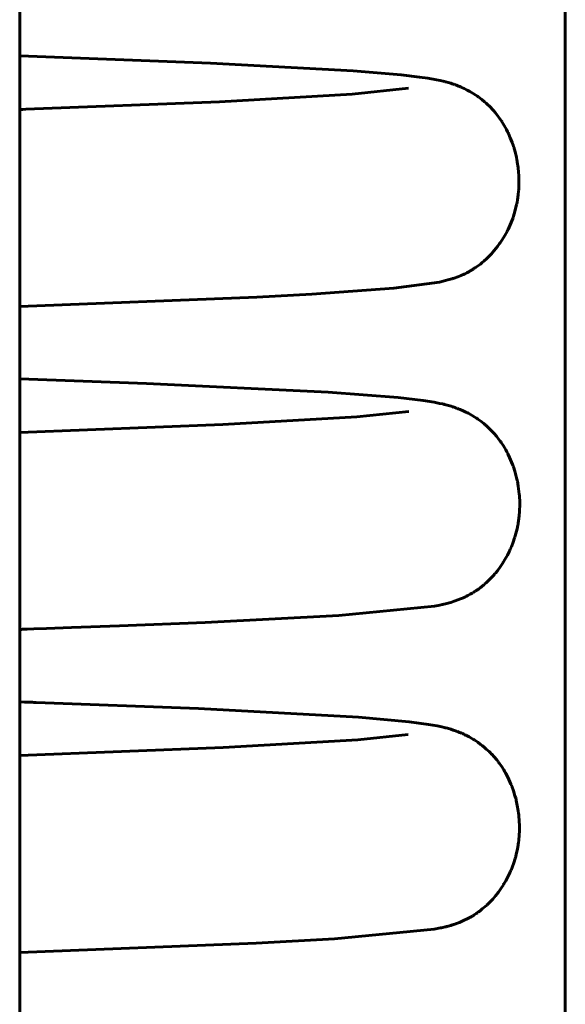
# Model space of a CAD drawing. Header units: millimetres. Extents: x 0 to 210, y 0 to 297.
# Tile 11 of 31: x 83.26 to 86.03, y 211.8 to 216.8. Entities that reach past the tile are written whole.
import ezdxf

# ---------------------------------------------------------------- set-up
doc = ezdxf.new("R2010")
doc.units = ezdxf.units.MM
doc.linetypes.add('K5LT_BASIC', pattern=[0])
doc.layers.add('Системный слой (1)', color=251, linetype='Continuous', true_color=0x6c6c6c)

# ---------------------------------------------------------------- blocks, each defined once
blk = doc.blocks.new('U10')
at = {"layer": 'Системный слой (1)', "color": 143, "linetype": 'K5LT_BASIC', "lineweight": 60, "true_color": 0x33acca}
for p, q in [((84.2268, 216.5748), (83.2585, 216.6112)), ((84.9528, 216.5357), (84.2268, 216.5748)), ((85.1951, 216.5153), (84.9528, 216.5357)), ((85.2889, 216.5043), (85.1951, 216.5153)), ((85.3306, 216.4982), (85.2889, 216.5043)), ((85.3754, 216.4903), (85.3306, 216.4982)), ((85.3944, 216.4863), (85.3754, 216.4903)), ((85.4084, 216.4831), (85.3944, 216.4863)), ((85.4153, 216.4813), (85.4084, 216.4831)), ((85.418, 216.4807), (85.4153, 216.4813)), ((85.4233, 216.4793), (85.418, 216.4807)), ((85.4345, 216.4762), (85.4233, 216.4793)), ((85.4475, 216.4724), (85.4345, 216.4762)), ((85.4549, 216.47), (85.4475, 216.4724)), ((85.4588, 216.4687), (85.4549, 216.47)), ((85.4608, 216.468), (85.4588, 216.4687)), ((85.4618, 216.4677), (85.4608, 216.468)), ((85.4629, 216.4673), (85.4618, 216.4677)), ((85.4661, 216.4662), (85.4629, 216.4673)), ((85.4688, 216.4653), (85.4661, 216.4662)), ((85.472, 216.4641), (85.4688, 216.4653)), ((85.4772, 216.4622), (85.472, 216.4641)), ((85.4873, 216.4583), (85.4772, 216.4622)), ((85.4936, 216.4557), (85.4873, 216.4583)), ((85.4969, 216.4543), (85.4936, 216.4557)), ((85.4986, 216.4536), (85.4969, 216.4543)), ((85.4995, 216.4532), (85.4986, 216.4536)), ((85.5164, 216.4455), (85.4995, 216.4532)), ((85.5305, 216.4384), (85.5164, 216.4455)), ((85.5381, 216.4344), (85.5305, 216.4384)), ((85.542, 216.4323), (85.5381, 216.4344)), ((85.544, 216.4312), (85.542, 216.4323)), ((85.545, 216.4306), (85.544, 216.4312)), ((85.5615, 216.4208), (85.545, 216.4306)), ((85.5758, 216.4116), (85.5615, 216.4208)), ((85.5833, 216.4064), (85.5758, 216.4116)), ((85.5872, 216.4037), (85.5833, 216.4064)), ((85.5891, 216.4023), (85.5872, 216.4037)), ((85.5901, 216.4016), (85.5891, 216.4023)), ((85.6053, 216.39), (85.5901, 216.4016)), ((85.6197, 216.3782), (85.6053, 216.39)), ((85.627, 216.3717), (85.6197, 216.3782)), ((85.6307, 216.3684), (85.627, 216.3717)), ((85.6325, 216.3667), (85.6307, 216.3684)), ((85.6335, 216.3658), (85.6325, 216.3667)), ((85.6472, 216.3525), (85.6335, 216.3658)), ((85.6608, 216.3382), (85.6472, 216.3525)), ((85.6675, 216.3306), (85.6608, 216.3382)), ((85.6709, 216.3267), (85.6675, 216.3306)), ((85.6726, 216.3247), (85.6709, 216.3267)), ((85.6734, 216.3237), (85.6726, 216.3247)), ((85.6848, 216.3096), (85.6734, 216.3237)), ((85.6975, 216.2924), (85.6848, 216.3096)), ((85.7037, 216.2834), (85.6975, 216.2924)), ((85.7067, 216.2788), (85.7037, 216.2834)), ((85.7082, 216.2765), (85.7067, 216.2788)), ((85.7089, 216.2753), (85.7082, 216.2765)), ((85.7192, 216.2585), (85.7089, 216.2753)), ((85.7308, 216.2376), (85.7192, 216.2585)), ((85.7363, 216.2267), (85.7308, 216.2376)), ((85.739, 216.2212), (85.7363, 216.2267)), ((85.7403, 216.2184), (85.739, 216.2212)), ((85.7409, 216.217), (85.7403, 216.2184)), ((85.7502, 216.196), (85.7409, 216.217)), ((85.7597, 216.1714), (85.7502, 216.196)), ((85.7641, 216.1589), (85.7597, 216.1714)), ((85.7662, 216.1525), (85.7641, 216.1589)), ((85.7672, 216.1494), (85.7662, 216.1525)), ((85.7677, 216.1478), (85.7672, 216.1494)), ((85.7745, 216.1239), (85.7677, 216.1478)), ((85.7809, 216.0975), (85.7745, 216.1239)), ((85.7836, 216.0842), (85.7809, 216.0975)), ((85.7848, 216.0775), (85.7836, 216.0842)), ((85.7854, 216.0741), (85.7848, 216.0775)), ((85.7857, 216.0724), (85.7854, 216.0741)), ((85.7897, 216.0451), (85.7857, 216.0724)), ((85.7923, 216.0194), (85.7897, 216.0451)), ((85.7932, 216.0065), (85.7923, 216.0194)), ((85.7936, 216.0001), (85.7932, 216.0065)), ((85.7937, 215.9969), (85.7936, 216.0001)), ((85.7938, 215.9952), (85.7937, 215.9969)), ((85.7942, 215.9753), (85.7938, 215.9952)), ((85.7931, 215.938), (85.7938, 215.9504)), ((85.7938, 215.9504), (85.7942, 215.9753)), ((85.7867, 215.8805), (85.7903, 215.9058)), ((85.7903, 215.9058), (85.7924, 215.9272)), ((85.7924, 215.9272), (85.7925, 215.9287)), ((85.7925, 215.9287), (85.7927, 215.9318)), ((85.7927, 215.9318), (85.7931, 215.938)), ((85.777, 215.8346), (85.7822, 215.857)), ((85.7822, 215.857), (85.7826, 215.8586)), ((85.7826, 215.8586), (85.7832, 215.8617)), ((85.7832, 215.8617), (85.7844, 215.8679)), ((85.7844, 215.8679), (85.7867, 215.8805)), ((85.7639, 215.7914), (85.766, 215.7975)), ((85.766, 215.7975), (85.7699, 215.8097)), ((85.7699, 215.8097), (85.777, 215.8346)), ((85.7441, 215.7424), (85.7544, 215.7662)), ((85.7544, 215.7662), (85.7623, 215.7869)), ((85.7623, 215.7869), (85.7628, 215.7884)), ((85.7628, 215.7884), (85.7639, 215.7914)), ((85.7092, 215.6784), (85.7225, 215.7005)), ((85.7225, 215.7005), (85.7334, 215.7206)), ((85.7334, 215.7206), (85.7342, 215.722)), ((85.7342, 215.722), (85.7356, 215.7249)), ((85.7356, 215.7249), (85.7385, 215.7307)), ((85.7385, 215.7307), (85.7441, 215.7424)), ((85.6854, 215.6443), (85.6961, 215.659)), ((85.6961, 215.659), (85.697, 215.6602)), ((85.697, 215.6602), (85.6988, 215.6628)), ((85.6988, 215.6628), (85.7023, 215.6679)), ((85.7023, 215.6679), (85.7092, 215.6784)), ((85.6308, 215.5831), (85.653, 215.6055)), ((85.653, 215.6055), (85.6541, 215.6067)), ((85.6541, 215.6067), (85.6562, 215.609)), ((85.6562, 215.609), (85.6604, 215.6137)), ((85.6604, 215.6137), (85.6688, 215.6234)), ((85.6688, 215.6234), (85.6854, 215.6443)), ((85.5787, 215.5405), (85.5886, 215.5476)), ((85.5886, 215.5476), (85.5986, 215.5552)), ((85.5986, 215.5552), (85.6019, 215.5578)), ((85.6019, 215.5578), (85.6028, 215.5585)), ((85.6028, 215.5585), (85.6045, 215.56)), ((85.6045, 215.56), (85.6081, 215.5629)), ((85.6081, 215.5629), (85.6155, 215.5691)), ((85.6155, 215.5691), (85.6308, 215.5831)), ((85.4829, 215.4902), (85.5012, 215.4975)), ((85.5012, 215.4975), (85.5023, 215.498)), ((85.5023, 215.498), (85.5043, 215.4988)), ((85.5043, 215.4988), (85.5061, 215.4996)), ((85.5061, 215.4996), (85.5073, 215.5002)), ((85.5073, 215.5002), (85.5085, 215.5007)), ((85.5085, 215.5007), (85.51, 215.5013)), ((85.51, 215.5013), (85.5122, 215.5023)), ((85.5122, 215.5023), (85.5154, 215.5038)), ((85.5154, 215.5038), (85.5205, 215.5062)), ((85.5205, 215.5062), (85.5287, 215.5104)), ((85.5287, 215.5104), (85.5428, 215.518)), ((85.5428, 215.518), (85.5435, 215.5184)), ((85.5435, 215.5184), (85.5449, 215.5192)), ((85.5449, 215.5192), (85.547, 215.5203)), ((85.547, 215.5203), (85.548, 215.5209)), ((85.548, 215.5209), (85.5485, 215.5212)), ((85.5485, 215.5212), (85.549, 215.5215)), ((85.549, 215.5215), (85.5495, 215.5218)), ((85.5495, 215.5218), (85.5501, 215.5222)), ((85.5501, 215.5222), (85.551, 215.5227)), ((85.551, 215.5227), (85.5524, 215.5235)), ((85.5524, 215.5235), (85.5547, 215.5249)), ((85.5547, 215.5249), (85.5555, 215.5254)), ((85.5555, 215.5254), (85.5561, 215.5258)), ((85.5561, 215.5258), (85.5571, 215.5263)), ((85.5571, 215.5263), (85.5589, 215.5275)), ((85.5589, 215.5275), (85.5602, 215.5282)), ((85.5602, 215.5282), (85.5609, 215.5287)), ((85.5609, 215.5287), (85.5617, 215.5292)), ((85.5617, 215.5292), (85.5626, 215.5298)), ((85.5626, 215.5298), (85.5639, 215.5306)), ((85.5639, 215.5306), (85.5657, 215.5318)), ((85.5657, 215.5318), (85.5686, 215.5336)), ((85.5686, 215.5336), (85.5697, 215.5344)), ((85.5697, 215.5344), (85.5704, 215.5348)), ((85.5704, 215.5348), (85.5715, 215.5356)), ((85.5715, 215.5356), (85.5739, 215.5372)), ((85.5739, 215.5372), (85.5787, 215.5405)), ((85.1584, 215.4325), (85.3903, 215.4639)), ((85.3903, 215.4639), (85.3982, 215.4656)), ((85.3982, 215.4656), (85.4141, 215.4692)), ((85.4141, 215.4692), (85.4399, 215.476)), ((85.4399, 215.476), (85.4524, 215.4797)), ((85.4524, 215.4797), (85.4532, 215.48)), ((85.4532, 215.48), (85.4549, 215.4805)), ((85.4549, 215.4805), (85.4584, 215.4816)), ((85.4584, 215.4816), (85.4659, 215.4841)), ((85.4659, 215.4841), (85.4829, 215.4902)), ((84.4634, 215.3872), (84.7414, 215.4021)), ((84.7414, 215.4021), (85.1584, 215.4325)), ((83.2585, 215.3399), (84.4634, 215.3872))]:
    blk.add_line(p, q, dxfattribs=at)
blk = doc.blocks.new('U36')
at = {"layer": 'Системный слой (1)', "color": 143, "linetype": 'K5LT_BASIC', "lineweight": 60, "true_color": 0x33acca}
for p, q in [((85.2317, 213.1669), (84.976, 213.1402)), ((84.2926, 213.101), (83.2585, 213.0612)), ((84.976, 213.1402), (84.2926, 213.101))]:
    blk.add_line(p, q, dxfattribs=at)
blk = doc.blocks.new('U38')
at = {"layer": 'Системный слой (1)', "color": 143, "linetype": 'K5LT_BASIC', "lineweight": 60, "true_color": 0x33acca}
for p, q in [((83.2621, 213.3325), (83.2585, 213.3326)), ((83.2825, 213.3319), (83.2621, 213.3325)), ((83.2956, 213.3314), (83.2825, 213.3319)), ((83.3042, 213.3311), (83.2956, 213.3314)), ((83.3099, 213.3309), (83.3042, 213.3311)), ((83.3138, 213.3308), (83.3099, 213.3309)), ((83.3207, 213.3306), (83.3138, 213.3308)), ((83.3238, 213.3305), (83.3207, 213.3306)), ((83.33, 213.3302), (83.3238, 213.3305)), ((83.3425, 213.3298), (83.33, 213.3302)), ((84.1663, 213.2989), (83.3425, 213.3298)), ((84.9795, 213.2548), (84.1663, 213.2989)), ((85.2365, 213.2318), (84.9795, 213.2548)), ((85.3342, 213.2187), (85.2365, 213.2318)), ((85.3788, 213.2107), (85.3342, 213.2187)), ((85.4021, 213.2057), (85.3788, 213.2107)), ((85.4141, 213.2029), (85.4021, 213.2057)), ((85.4202, 213.2014), (85.4141, 213.2029)), ((85.4232, 213.2006), (85.4202, 213.2014)), ((85.4309, 213.1985), (85.4232, 213.2006)), ((85.448, 213.1936), (85.4309, 213.1985)), ((85.4594, 213.19), (85.448, 213.1936)), ((85.4656, 213.1879), (85.4594, 213.19)), ((85.4689, 213.1867), (85.4656, 213.1879)), ((85.4706, 213.1861), (85.4689, 213.1867)), ((85.4714, 213.1858), (85.4706, 213.1861)), ((85.4718, 213.1857), (85.4714, 213.1858)), ((85.4728, 213.1853), (85.4718, 213.1857)), ((85.4734, 213.1851), (85.4728, 213.1853)), ((85.4738, 213.185), (85.4734, 213.1851)), ((85.4742, 213.1848), (85.4738, 213.185)), ((85.4745, 213.1847), (85.4742, 213.1848)), ((85.4749, 213.1846), (85.4745, 213.1847)), ((85.4754, 213.1844), (85.4749, 213.1846)), ((85.4763, 213.1841), (85.4754, 213.1844)), ((85.4768, 213.1839), (85.4763, 213.1841)), ((85.4772, 213.1837), (85.4768, 213.1839)), ((85.4779, 213.1835), (85.4772, 213.1837)), ((85.4786, 213.1832), (85.4779, 213.1835)), ((85.4791, 213.183), (85.4786, 213.1832)), ((85.4795, 213.1829), (85.4791, 213.183)), ((85.4799, 213.1827), (85.4795, 213.1829)), ((85.4802, 213.1826), (85.4799, 213.1827)), ((85.4806, 213.1825), (85.4802, 213.1826)), ((85.4814, 213.1821), (85.4806, 213.1825)), ((85.4821, 213.1819), (85.4814, 213.1821)), ((85.4825, 213.1817), (85.4821, 213.1819)), ((85.4917, 213.1781), (85.4825, 213.1817)), ((85.4989, 213.1751), (85.4917, 213.1781)), ((85.5026, 213.1735), (85.4989, 213.1751)), ((85.5045, 213.1727), (85.5026, 213.1735)), ((85.5055, 213.1723), (85.5045, 213.1727)), ((85.5059, 213.1721), (85.5055, 213.1723)), ((85.5072, 213.1715), (85.5059, 213.1721)), ((85.5143, 213.1683), (85.5072, 213.1715)), ((85.5195, 213.1658), (85.5143, 213.1683)), ((85.5221, 213.1646), (85.5195, 213.1658)), ((85.5235, 213.1639), (85.5221, 213.1646)), ((85.5241, 213.1636), (85.5235, 213.1639)), ((85.5408, 213.1549), (85.5241, 213.1636)), ((85.5551, 213.1468), (85.5408, 213.1549)), ((85.5627, 213.1423), (85.5551, 213.1468)), ((85.5665, 213.1399), (85.5627, 213.1423)), ((85.5685, 213.1386), (85.5665, 213.1399)), ((85.5695, 213.138), (85.5685, 213.1386)), ((85.5852, 213.1275), (85.5695, 213.138)), ((85.5996, 213.117), (85.5852, 213.1275)), ((85.607, 213.1113), (85.5996, 213.117)), ((85.6108, 213.1083), (85.607, 213.1113)), ((85.6127, 213.1068), (85.6108, 213.1083)), ((85.6137, 213.106), (85.6127, 213.1068)), ((85.6284, 213.0934), (85.6137, 213.106)), ((85.6425, 213.0803), (85.6284, 213.0934)), ((85.6496, 213.0733), (85.6425, 213.0803)), ((85.6532, 213.0696), (85.6496, 213.0733)), ((85.655, 213.0678), (85.6532, 213.0696)), ((85.6559, 213.0669), (85.655, 213.0678)), ((85.6681, 213.0536), (85.6559, 213.0669)), ((85.6812, 213.038), (85.6681, 213.0536)), ((85.6877, 213.0298), (85.6812, 213.038)), ((85.691, 213.0255), (85.6877, 213.0298)), ((85.6926, 213.0234), (85.691, 213.0255)), ((85.6934, 213.0223), (85.6926, 213.0234)), ((85.7047, 213.0063), (85.6934, 213.0223)), ((85.717, 212.9872), (85.7047, 213.0063)), ((85.7229, 212.9773), (85.717, 212.9872)), ((85.7258, 212.9722), (85.7229, 212.9773)), ((85.7272, 212.9697), (85.7258, 212.9722)), ((85.7279, 212.9684), (85.7272, 212.9697)), ((85.7375, 212.9501), (85.7279, 212.9684)), ((85.7481, 212.9274), (85.7375, 212.9501)), ((85.7532, 212.9156), (85.7481, 212.9274)), ((85.7556, 212.9097), (85.7532, 212.9156)), ((85.7568, 212.9066), (85.7556, 212.9097)), ((85.7574, 212.9051), (85.7568, 212.9066)), ((85.7658, 212.8821), (85.7574, 212.9051)), ((85.7738, 212.8564), (85.7658, 212.8821)), ((85.7774, 212.8433), (85.7738, 212.8564)), ((85.7791, 212.8367), (85.7774, 212.8433)), ((85.7799, 212.8335), (85.7791, 212.8367)), ((85.7803, 212.8318), (85.7799, 212.8335)), ((85.7857, 212.8073), (85.7803, 212.8318)), ((85.7903, 212.7805), (85.7857, 212.8073)), ((85.7922, 212.767), (85.7903, 212.7805)), ((85.793, 212.7603), (85.7922, 212.767)), ((85.7933, 212.7569), (85.793, 212.7603)), ((85.7935, 212.7552), (85.7933, 212.7569)), ((85.7957, 212.7293), (85.7935, 212.7552)), ((85.7967, 212.703), (85.7957, 212.7293)), ((85.7968, 212.6899), (85.7967, 212.703)), ((85.7933, 212.6307), (85.7956, 212.6561)), ((85.7956, 212.6561), (85.7966, 212.6785)), ((85.7966, 212.6801), (85.7967, 212.6834)), ((85.7966, 212.6785), (85.7966, 212.6801)), ((85.7967, 212.6834), (85.7968, 212.6899)), ((85.7863, 212.585), (85.7902, 212.607)), ((85.7902, 212.607), (85.7904, 212.6086)), ((85.7904, 212.6086), (85.7909, 212.6117)), ((85.7909, 212.6117), (85.7918, 212.618)), ((85.7918, 212.618), (85.7933, 212.6307)), ((85.7758, 212.5415), (85.7775, 212.5477)), ((85.7775, 212.5477), (85.7807, 212.56)), ((85.7807, 212.56), (85.7863, 212.585)), ((85.7588, 212.4914), (85.7677, 212.5158)), ((85.7677, 212.5158), (85.7745, 212.537)), ((85.7745, 212.537), (85.7749, 212.5385)), ((85.7749, 212.5385), (85.7758, 212.5415)), ((85.7273, 212.4252), (85.7394, 212.448)), ((85.7394, 212.448), (85.7494, 212.4691)), ((85.7494, 212.4691), (85.75, 212.4705)), ((85.75, 212.4705), (85.7513, 212.4735)), ((85.7513, 212.4735), (85.7539, 212.4794)), ((85.7539, 212.4794), (85.7588, 212.4914)), ((85.7041, 212.3875), (85.7154, 212.4049)), ((85.7154, 212.4049), (85.7162, 212.4062)), ((85.7162, 212.4062), (85.7178, 212.4089)), ((85.7178, 212.4089), (85.721, 212.4143)), ((85.721, 212.4143), (85.7273, 212.4252)), ((85.661, 212.3321), (85.6751, 212.3486)), ((85.6751, 212.3486), (85.6761, 212.3497)), ((85.6761, 212.3497), (85.678, 212.3521)), ((85.678, 212.3521), (85.6818, 212.3569)), ((85.6818, 212.3569), (85.6894, 212.3668)), ((85.6894, 212.3668), (85.7041, 212.3875)), ((85.6081, 212.2815), (85.629, 212.2996)), ((85.629, 212.2996), (85.63, 212.3006)), ((85.63, 212.3006), (85.632, 212.3025)), ((85.632, 212.3025), (85.6361, 212.3063)), ((85.6361, 212.3063), (85.6443, 212.3145)), ((85.6443, 212.3145), (85.661, 212.3321)), ((85.5587, 212.2465), (85.5593, 212.2468)), ((85.5593, 212.2468), (85.5604, 212.2475)), ((85.5604, 212.2475), (85.5627, 212.2489)), ((85.5627, 212.2489), (85.5673, 212.2518)), ((85.5673, 212.2518), (85.5769, 212.2582)), ((85.5769, 212.2582), (85.5836, 212.2628)), ((85.5836, 212.2628), (85.5843, 212.2634)), ((85.5843, 212.2634), (85.5858, 212.2644)), ((85.5858, 212.2644), (85.5889, 212.2666)), ((85.5889, 212.2666), (85.5951, 212.2713)), ((85.5951, 212.2713), (85.6081, 212.2815)), ((85.4343, 212.1945), (85.448, 212.1984)), ((85.448, 212.1984), (85.4602, 212.2021)), ((85.4602, 212.2021), (85.4608, 212.2023)), ((85.4608, 212.2023), (85.4621, 212.2027)), ((85.4621, 212.2027), (85.4647, 212.2036)), ((85.4647, 212.2036), (85.4666, 212.2042)), ((85.4666, 212.2042), (85.4676, 212.2045)), ((85.4676, 212.2045), (85.4681, 212.2047)), ((85.4681, 212.2047), (85.4685, 212.2048)), ((85.4685, 212.2048), (85.4689, 212.205)), ((85.4689, 212.205), (85.4695, 212.2052)), ((85.4695, 212.2052), (85.4704, 212.2055)), ((85.4704, 212.2055), (85.4717, 212.2059)), ((85.4717, 212.2059), (85.4736, 212.2066)), ((85.4736, 212.2066), (85.4739, 212.2067)), ((85.4739, 212.2067), (85.4744, 212.2069)), ((85.4744, 212.2069), (85.4755, 212.2073)), ((85.4755, 212.2073), (85.4777, 212.208)), ((85.4777, 212.208), (85.4822, 212.2096)), ((85.4822, 212.2096), (85.4918, 212.2132)), ((85.4918, 212.2132), (85.5096, 212.2206)), ((85.5096, 212.2206), (85.5374, 212.2344)), ((85.5374, 212.2344), (85.5386, 212.235)), ((85.5386, 212.235), (85.5408, 212.2362)), ((85.5408, 212.2362), (85.5435, 212.2376)), ((85.5435, 212.2376), (85.5452, 212.2386)), ((85.5452, 212.2386), (85.5467, 212.2394)), ((85.5467, 212.2394), (85.5486, 212.2405)), ((85.5486, 212.2405), (85.5511, 212.2419)), ((85.5511, 212.2419), (85.5548, 212.2441)), ((85.5548, 212.2441), (85.5587, 212.2465)), ((84.8573, 212.1306), (85.3628, 212.179)), ((85.3628, 212.179), (85.3962, 212.1854)), ((85.3962, 212.1854), (85.4007, 212.1864)), ((85.4007, 212.1864), (85.4077, 212.188)), ((85.4077, 212.188), (85.4192, 212.1907)), ((85.4192, 212.1907), (85.4212, 212.1911)), ((85.4212, 212.1911), (85.4221, 212.1914)), ((85.4221, 212.1914), (85.4238, 212.1918)), ((85.4238, 212.1918), (85.4274, 212.1927)), ((85.4274, 212.1927), (85.4343, 212.1945)), ((83.2585, 212.0613), (84.4603, 212.1086)), ((84.4603, 212.1086), (84.8573, 212.1306))]:
    blk.add_line(p, q, dxfattribs=at)
blk = doc.blocks.new('U49')
at = {"layer": 'Системный слой (1)', "color": 143, "linetype": 'K5LT_BASIC', "lineweight": 60, "true_color": 0x33acca}
for p, q in [((85.2353, 214.8074), (84.9707, 214.7794)), ((84.9707, 214.7794), (84.2903, 214.7402)), ((84.2903, 214.7402), (83.2585, 214.7004))]:
    blk.add_line(p, q, dxfattribs=at)
blk = doc.blocks.new('U52')
at = {"layer": 'Системный слой (1)', "color": 143, "linetype": 'K5LT_BASIC', "lineweight": 60, "true_color": 0x33acca}
for p, q in [((85.2335, 216.4472), (84.9475, 216.4169)), ((84.9475, 216.4169), (84.2739, 216.3786)), ((84.2739, 216.3786), (83.2894, 216.3408)), ((83.2745, 216.3403), (83.2585, 216.3398)), ((83.2894, 216.3408), (83.2745, 216.3403))]:
    blk.add_line(p, q, dxfattribs=at)
blk = doc.blocks.new('U57')
at = {"layer": 'Системный слой (1)', "color": 143, "linetype": 'K5LT_BASIC', "lineweight": 60, "true_color": 0x33acca}
for p, q in [((83.9023, 214.9489), (83.2585, 214.972)), ((84.8247, 214.9045), (83.9023, 214.9489)), ((85.1805, 214.8772), (84.8247, 214.9045)), ((85.308, 214.8623), (85.1805, 214.8772)), ((85.3635, 214.8534), (85.308, 214.8623)), ((85.3914, 214.8479), (85.3635, 214.8534)), ((85.4058, 214.8448), (85.3914, 214.8479)), ((85.4129, 214.8431), (85.4058, 214.8448)), ((85.4165, 214.8422), (85.4129, 214.8431)), ((85.423, 214.8406), (85.4165, 214.8422)), ((85.4369, 214.8369), (85.423, 214.8406)), ((85.4506, 214.8329), (85.4369, 214.8369)), ((85.4582, 214.8305), (85.4506, 214.8329)), ((85.4623, 214.8291), (85.4582, 214.8305)), ((85.4644, 214.8284), (85.4623, 214.8291)), ((85.4654, 214.828), (85.4644, 214.8284)), ((85.466, 214.8279), (85.4654, 214.828)), ((85.467, 214.8275), (85.466, 214.8279)), ((85.4676, 214.8273), (85.467, 214.8275)), ((85.468, 214.8272), (85.4676, 214.8273)), ((85.4684, 214.827), (85.468, 214.8272)), ((85.4687, 214.8269), (85.4684, 214.827)), ((85.469, 214.8268), (85.4687, 214.8269)), ((85.4695, 214.8267), (85.469, 214.8268)), ((85.4704, 214.8264), (85.4695, 214.8267)), ((85.471, 214.8261), (85.4704, 214.8264)), ((85.4714, 214.826), (85.471, 214.8261)), ((85.474, 214.8251), (85.4714, 214.826)), ((85.4765, 214.8242), (85.474, 214.8251)), ((85.4783, 214.8235), (85.4765, 214.8242)), ((85.4799, 214.8229), (85.4783, 214.8235)), ((85.4819, 214.8222), (85.4799, 214.8229)), ((85.4851, 214.8209), (85.4819, 214.8222)), ((85.4903, 214.8189), (85.4851, 214.8209)), ((85.4929, 214.8179), (85.4903, 214.8189)), ((85.4943, 214.8173), (85.4929, 214.8179)), ((85.4949, 214.817), (85.4943, 214.8173)), ((85.511, 214.8101), (85.4949, 214.817)), ((85.5249, 214.8036), (85.511, 214.8101)), ((85.5324, 214.7998), (85.5249, 214.8036)), ((85.5363, 214.7978), (85.5324, 214.7998)), ((85.5383, 214.7967), (85.5363, 214.7978)), ((85.5393, 214.7962), (85.5383, 214.7967)), ((85.5565, 214.7866), (85.5393, 214.7962)), ((85.5708, 214.7778), (85.5565, 214.7866)), ((85.5783, 214.7729), (85.5708, 214.7778)), ((85.5821, 214.7703), (85.5783, 214.7729)), ((85.584, 214.769), (85.5821, 214.7703)), ((85.585, 214.7683), (85.584, 214.769)), ((85.6008, 214.7569), (85.585, 214.7683)), ((85.6149, 214.7458), (85.6008, 214.7569)), ((85.6221, 214.7398), (85.6149, 214.7458)), ((85.6258, 214.7366), (85.6221, 214.7398)), ((85.6277, 214.735), (85.6258, 214.7366)), ((85.6286, 214.7342), (85.6277, 214.735)), ((85.6417, 214.7221), (85.6286, 214.7342)), ((85.6553, 214.7086), (85.6417, 214.7221)), ((85.6621, 214.7014), (85.6553, 214.7086)), ((85.6655, 214.6977), (85.6621, 214.7014)), ((85.6672, 214.6959), (85.6655, 214.6977)), ((85.668, 214.6949), (85.6672, 214.6959)), ((85.6795, 214.6816), (85.668, 214.6949)), ((85.6924, 214.6651), (85.6795, 214.6816)), ((85.6988, 214.6565), (85.6924, 214.6651)), ((85.7019, 214.652), (85.6988, 214.6565)), ((85.7035, 214.6498), (85.7019, 214.652)), ((85.7043, 214.6487), (85.7035, 214.6498)), ((85.715, 214.6323), (85.7043, 214.6487)), ((85.7269, 214.6124), (85.715, 214.6323)), ((85.7326, 214.602), (85.7269, 214.6124)), ((85.7354, 214.5967), (85.7326, 214.602)), ((85.7367, 214.594), (85.7354, 214.5967)), ((85.7374, 214.5926), (85.7367, 214.594)), ((85.7468, 214.5731), (85.7374, 214.5926)), ((85.757, 214.5494), (85.7468, 214.5731)), ((85.7617, 214.5372), (85.757, 214.5494)), ((85.7639, 214.531), (85.7617, 214.5372)), ((85.765, 214.5279), (85.7639, 214.531)), ((85.7656, 214.5263), (85.765, 214.5279)), ((85.7731, 214.5032), (85.7656, 214.5263)), ((85.7803, 214.4771), (85.7731, 214.5032)), ((85.7835, 214.4639), (85.7803, 214.4771)), ((85.7849, 214.4573), (85.7835, 214.4639)), ((85.7856, 214.4539), (85.7849, 214.4573)), ((85.786, 214.4523), (85.7856, 214.4539)), ((85.7906, 214.4271), (85.786, 214.4523)), ((85.7943, 214.4004), (85.7906, 214.4271)), ((85.7956, 214.3869), (85.7943, 214.4004)), ((85.7962, 214.3802), (85.7956, 214.3869)), ((85.7965, 214.3768), (85.7962, 214.3802)), ((85.7966, 214.3751), (85.7965, 214.3768)), ((85.7979, 214.3498), (85.7966, 214.3751)), ((85.798, 214.3238), (85.7979, 214.3498)), ((85.7953, 214.2764), (85.7971, 214.2995)), ((85.7971, 214.2995), (85.7972, 214.3012)), ((85.7972, 214.3012), (85.7974, 214.3044)), ((85.7974, 214.3044), (85.7977, 214.3109)), ((85.7977, 214.3109), (85.798, 214.3238)), ((85.7904, 214.2397), (85.7923, 214.2519)), ((85.7923, 214.2519), (85.7953, 214.2764)), ((85.7788, 214.1871), (85.7847, 214.2111)), ((85.7847, 214.2111), (85.7885, 214.2292)), ((85.7885, 214.2292), (85.7888, 214.2307)), ((85.7888, 214.2307), (85.7893, 214.2337)), ((85.7893, 214.2337), (85.7904, 214.2397)), ((85.7649, 214.1437), (85.7722, 214.165)), ((85.7722, 214.165), (85.7726, 214.1665)), ((85.7726, 214.1665), (85.7736, 214.1694)), ((85.7736, 214.1694), (85.7754, 214.1753)), ((85.7754, 214.1753), (85.7788, 214.1871)), ((85.7353, 214.0772), (85.7455, 214.0976)), ((85.7455, 214.0976), (85.7462, 214.0991)), ((85.7462, 214.0991), (85.7475, 214.102)), ((85.7475, 214.102), (85.7502, 214.1078)), ((85.7502, 214.1078), (85.7554, 214.1196)), ((85.7554, 214.1196), (85.7649, 214.1437)), ((85.7163, 214.0441), (85.7228, 214.0549)), ((85.7228, 214.0549), (85.7353, 214.0772)), ((85.6764, 213.9884), (85.6843, 213.9983)), ((85.6843, 213.9983), (85.6998, 214.0192)), ((85.6998, 214.0192), (85.7105, 214.0349)), ((85.7105, 214.0349), (85.7113, 214.0362)), ((85.7113, 214.0362), (85.713, 214.0388)), ((85.713, 214.0388), (85.7163, 214.0441)), ((85.6342, 213.9432), (85.6495, 213.9582)), ((85.6495, 213.9582), (85.6694, 213.98)), ((85.6694, 213.98), (85.6704, 213.9812)), ((85.6704, 213.9812), (85.6724, 213.9836)), ((85.6724, 213.9836), (85.6764, 213.9884)), ((85.5741, 213.8953), (85.5756, 213.8963)), ((85.5756, 213.8963), (85.5774, 213.8975)), ((85.5774, 213.8975), (85.5799, 213.8992)), ((85.5799, 213.8992), (85.5835, 213.9017)), ((85.5835, 213.9017), (85.586, 213.9035)), ((85.586, 213.9035), (85.5867, 213.904)), ((85.5867, 213.904), (85.5879, 213.9049)), ((85.5879, 213.9049), (85.5904, 213.9067)), ((85.5904, 213.9067), (85.5956, 213.9105)), ((85.5956, 213.9105), (85.6063, 213.9189)), ((85.6063, 213.9189), (85.6162, 213.927)), ((85.6162, 213.927), (85.6205, 213.9307)), ((85.6205, 213.9307), (85.6214, 213.9315)), ((85.6214, 213.9315), (85.6232, 213.9331)), ((85.6232, 213.9331), (85.6268, 213.9363)), ((85.6268, 213.9363), (85.6342, 213.9432)), ((85.4702, 213.8449), (85.4979, 213.8552)), ((85.4979, 213.8552), (85.5119, 213.8611)), ((85.5119, 213.8611), (85.5128, 213.8616)), ((85.5128, 213.8616), (85.5147, 213.8624)), ((85.5147, 213.8624), (85.5163, 213.8631)), ((85.5163, 213.8631), (85.5176, 213.8637)), ((85.5176, 213.8637), (85.5191, 213.8644)), ((85.5191, 213.8644), (85.521, 213.8653)), ((85.521, 213.8653), (85.5239, 213.8666)), ((85.5239, 213.8666), (85.5283, 213.8688)), ((85.5283, 213.8688), (85.5353, 213.8723)), ((85.5353, 213.8723), (85.547, 213.8787)), ((85.547, 213.8787), (85.5566, 213.8843)), ((85.5566, 213.8843), (85.5573, 213.8847)), ((85.5573, 213.8847), (85.5588, 213.8856)), ((85.5588, 213.8856), (85.561, 213.8869)), ((85.561, 213.8869), (85.5621, 213.8876)), ((85.5621, 213.8876), (85.5626, 213.8879)), ((85.5626, 213.8879), (85.5632, 213.8883)), ((85.5632, 213.8883), (85.5638, 213.8887)), ((85.5638, 213.8887), (85.5645, 213.8891)), ((85.5645, 213.8891), (85.5656, 213.8898)), ((85.5656, 213.8898), (85.5673, 213.8909)), ((85.5673, 213.8909), (85.5699, 213.8925)), ((85.5699, 213.8925), (85.5706, 213.893)), ((85.5706, 213.893), (85.5712, 213.8934)), ((85.5712, 213.8934), (85.5724, 213.8942)), ((85.5724, 213.8942), (85.5741, 213.8953)), ((84.8786, 213.7714), (85.3647, 213.819)), ((85.3647, 213.819), (85.3915, 213.8241)), ((85.3915, 213.8241), (85.4045, 213.8269)), ((85.4045, 213.8269), (85.4078, 213.8276)), ((85.4078, 213.8276), (85.4127, 213.8287)), ((85.4127, 213.8287), (85.4207, 213.8306)), ((85.4207, 213.8306), (85.4343, 213.8341)), ((85.4343, 213.8341), (85.4389, 213.8353)), ((85.4389, 213.8353), (85.4479, 213.8379)), ((85.4479, 213.8379), (85.4655, 213.8433)), ((85.4655, 213.8433), (85.4702, 213.8449)), ((84.2009, 213.7359), (84.8786, 213.7714)), ((83.2585, 213.7006), (83.2605, 213.7006)), ((83.2605, 213.7006), (83.2614, 213.7006)), ((83.2614, 213.7006), (83.2622, 213.7007)), ((83.2622, 213.7007), (83.2631, 213.7007)), ((83.2631, 213.7007), (83.2639, 213.7007)), ((83.2639, 213.7007), (83.2649, 213.7008)), ((83.2649, 213.7008), (83.2659, 213.7008)), ((83.2659, 213.7008), (83.268, 213.7009)), ((83.268, 213.7009), (83.2722, 213.701)), ((83.2722, 213.701), (83.2804, 213.7013)), ((83.2804, 213.7013), (83.297, 213.7018)), ((83.297, 213.7018), (83.3299, 213.7029)), ((83.3299, 213.7029), (83.395, 213.7051)), ((83.395, 213.7051), (83.5222, 213.7095)), ((83.5222, 213.7095), (83.7647, 213.7183)), ((83.7647, 213.7183), (84.2009, 213.7359))]:
    blk.add_line(p, q, dxfattribs=at)

msp = doc.modelspace()

# ---------------------------------------------------------------- linework, layer by layer
at = {"layer": 'Системный слой (1)', "color": 143, "linetype": 'K5LT_BASIC', "lineweight": 60, "true_color": 0x33acca}
for p, q in [((83.2585, 206.3443), (83.2585, 226.3443)), ((86.0296, 206.3443), (86.0296, 226.3443))]:
    msp.add_line(p, q, dxfattribs=at)

# ---------------------------------------------------------------- block references
at = {"layer": 'Системный слой (1)'}
for name in ['U10', 'U52', 'U57', 'U49', 'U38', 'U36']:
    msp.add_blockref(name, (0, 0), dxfattribs=at)

doc.saveas('drawing.dxf')
